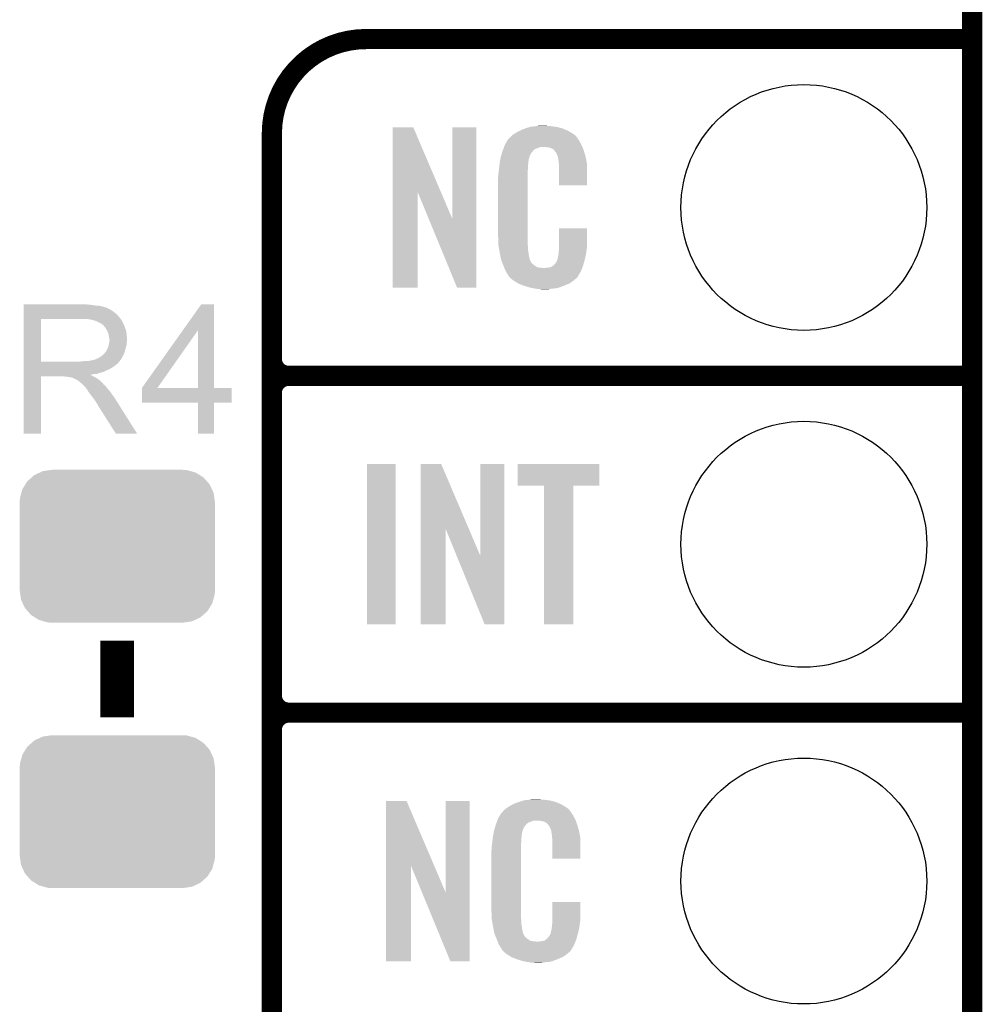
# Model space of a CAD drawing. Extents: x -1.3 to 24.2, y -3.9 to 53.4.
# Tile 31 of 61: x 16.9 to 24.2, y 11.8 to 19.2. Entities that reach past the tile are written whole.
import ezdxf

# ---------------------------------------------------------------- set-up
doc = ezdxf.new("R2010")
doc.units = 0
doc.layers.get('0').update_dxf_attribs({"linetype": 'CONTINUOUS'})
for name, color, linetype in [('UART_I2C_SPI_2_CLICK_V100_GKO', 5, 'CONTINUOUS'), ('UART_I2C_SPI_2_CLICK_V100_GTO', 14, 'CONTINUOUS'), ('UART_I2C_SPI_2_CLICK_V100_GTS', 12, 'CONTINUOUS')]:
    doc.layers.add(name, color=color, linetype=linetype)

# ---------------------------------------------------------------- blocks, each defined once
blk = doc.blocks.new('CUSTOM_78')
for points in [[(-0.646814, 0.518606), (-0.625952, 0.536988), (0.650592, 0.518606), (0.621244, 0.536988)], [(-0.625952, 0.536988), (-0.585142, 0.555872), (0.621244, 0.536988), (0.591092, 0.555872)], [(-0.585142, 0.555872), (-0.562234, 0.566472), (0.591092, 0.555872), (0.552884, 0.566472)], [(-0.562234, 0.566472), (-0.506094, 0.57464), (0.552884, 0.566472), (0.52344, 0.57464)], [(-0.506094, 0.57464), (-0.49276, 0.57658), (0.52344, 0.57464), (0.49276, 0.57658)], [(-0.715892, 0.431072), (-0.69406, 0.465932), (0.71314, 0.431072), (0.697008, 0.465932)], [(-0.69406, 0.465932), (-0.678626, 0.490572), (0.697008, 0.465932), (0.675296, 0.490572)], [(-0.678626, 0.490572), (-0.646814, 0.518606), (0.675296, 0.490572), (0.650592, 0.518606)], [(-0.73466, 0.36342), (-0.723898, 0.402214), (0.732138, 0.36342), (0.726492, 0.402214)], [(-0.723898, 0.402214), (-0.715892, 0.431072), (0.726492, 0.402214), (0.71314, 0.431072)], [(-0.7366, 0.33274), (-0.73466, 0.36342), (0.7366, 0.33274), (0.732138, 0.36342)], [(-0.7366, -0.33274), (-0.7366, 0.33274), (0.7366, -0.33274), (0.7366, 0.33274)], [(-0.732136, -0.36342), (-0.7366, -0.33274), (0.73466, -0.36342), (0.7366, -0.33274)], [(-0.726492, -0.402214), (-0.732136, -0.36342), (0.723896, -0.402214), (0.73466, -0.36342)], [(-0.713138, -0.431072), (-0.726492, -0.402214), (0.715892, -0.431072), (0.723896, -0.402214)], [(-0.697008, -0.465932), (-0.713138, -0.431072), (0.694058, -0.465932), (0.715892, -0.431072)], [(-0.675294, -0.490572), (-0.697008, -0.465932), (0.678626, -0.490572), (0.694058, -0.465932)], [(-0.650592, -0.518606), (-0.675294, -0.490572), (0.646812, -0.518606), (0.678626, -0.490572)], [(-0.621242, -0.536988), (-0.650592, -0.518606), (0.625952, -0.536988), (0.646812, -0.518606)], [(-0.591092, -0.555872), (-0.621242, -0.536988), (0.58514, -0.555872), (0.625952, -0.536988)], [(-0.552882, -0.566472), (-0.591092, -0.555872), (0.562234, -0.566472), (0.58514, -0.555872)], [(-0.52344, -0.57464), (-0.552882, -0.566472), (0.506092, -0.57464), (0.562234, -0.566472)], [(-0.49276, -0.57658), (-0.52344, -0.57464), (0.49276, -0.57658), (0.506092, -0.57464)]]:
    blk.add_solid(points)
blk = doc.blocks.new('ROUND_16')
blk.add_circle((0, 0), 0.9271)

msp = doc.modelspace()

# ---------------------------------------------------------------- linework, layer by layer
at = {"layer": 'UART_I2C_SPI_2_CLICK_V100_GKO', "const_width": 0.1524}
msp.add_lwpolyline([(24.13, -1.27), (24.13, 53.34)], dxfattribs=at)
at = {"layer": 'UART_I2C_SPI_2_CLICK_V100_GTO', "const_width": 0.1524}
for points in [[(19.558, 19.05, 0.4142136), (18.8468, 18.3388)], [(18.8468, 16.637, 0.4142136), (18.9738, 16.51)], [(18.9738, 16.51, 0.4142136), (18.8468, 16.383)], [(18.9738, 16.51, 0.4142136), (18.8468, 16.383)], [(18.8468, 14.097, 0.4142136), (18.9738, 13.97)], [(18.9738, 13.97, 0.4142136), (18.8468, 13.843)], [(18.9738, 13.97, 0.4142136), (18.8468, 13.843)]]:
    msp.add_lwpolyline(points, format="xyb", dxfattribs=at)
at = {"layer": 'UART_I2C_SPI_2_CLICK_V100_GTO'}
for points, const_width in [([(19.558, 19.05), (24.13, 19.05)], 0.1524), ([(18.8468, -0.5588), (18.8468, 18.3388)], 0.1524), ([(18.9738, 16.51), (24.13, 16.51)], 0.1524), ([(18.9738, 16.51), (24.13, 16.51)], 0.1524), ([(18.8468, 14.097), (18.8468, 16.383)], 0.1524), ([(17.68094, 13.93444), (17.68094, 14.51356)], 0.254), ([(18.9738, 13.97), (24.13, 13.97)], 0.1524), ([(18.9738, 13.97), (24.13, 13.97)], 0.1524), ([(18.8468, 11.557), (18.8468, 13.843)], 0.1524)]:
    msp.add_lwpolyline(points, dxfattribs=dict(at, const_width=const_width))
for points in [[(19.758672, 17.896728), (19.75868, 18.384506), (20.121662, 17.896728), (19.913604, 18.384506)], [(19.75868, 18.384506), (19.758682, 18.38452), (19.913604, 18.384506), (19.758682, 18.38452)], [(20.20824, 17.693748), (20.20826, 18.384498), (20.388566, 17.693748), (20.38858, 18.384498)], [(20.20826, 18.384498), (20.208262, 18.38452), (20.38858, 18.384498), (20.208262, 18.38452)], [(20.677418, 18.336262), (20.693382, 18.34642), (21.11756, 18.336262), (21.10063, 18.34642)], [(20.693382, 18.34642), (20.71878, 18.35912), (21.10063, 18.34642), (21.07946, 18.35912)], [(20.71878, 18.35912), (20.72894, 18.3642), (21.07946, 18.35912), (21.067124, 18.3642)], [(20.72894, 18.3642), (20.754338, 18.37436), (21.067124, 18.3642), (21.042452, 18.37436)], [(20.754338, 18.37436), (20.761958, 18.3769), (21.042452, 18.37436), (21.036282, 18.3769)], [(20.761958, 18.3769), (20.7772, 18.38198), (21.036282, 18.3769), (21.017232, 18.38198)], [(20.7772, 18.38198), (20.794134, 18.38706), (21.017232, 18.38198), (20.998182, 18.38706)], [(20.794134, 18.38706), (20.802602, 18.3896), (20.998182, 18.38706), (20.977862, 18.3896)], [(20.802602, 18.3896), (20.83308, 18.39214), (20.977862, 18.3896), (20.95754, 18.39214)], [(20.83308, 18.39214), (20.84832, 18.39468), (20.95754, 18.39214), (20.942302, 18.39468)], [(20.84832, 18.39468), (20.863562, 18.39722), (20.927062, 18.39468), (20.914362, 18.39722)], [(20.60448, 18.252442), (20.613442, 18.26768), (21.181752, 18.252442), (21.17344, 18.26768)], [(20.613442, 18.26768), (20.626888, 18.29054), (21.17344, 18.26768), (21.160742, 18.29054)], [(20.626888, 18.29054), (20.62988, 18.295624), (21.160742, 18.29054), (21.15693, 18.295624)], [(20.62988, 18.295624), (20.629902, 18.29816), (21.15693, 18.295624), (21.155028, 18.29816)], [(20.629902, 18.29816), (20.634966, 18.298168), (21.155028, 18.29816), (21.155022, 18.298168)], [(20.634966, 18.298168), (20.63699, 18.3007), (21.155022, 18.298168), (21.153122, 18.3007)], [(20.63699, 18.3007), (20.64105, 18.305776), (21.153122, 18.3007), (21.150582, 18.305776)], [(20.64105, 18.305776), (20.64512, 18.310862), (21.150582, 18.305776), (21.146224, 18.310862)], [(20.64512, 18.310862), (20.659634, 18.32356), (21.146224, 18.310862), (21.135342, 18.32356)], [(20.659634, 18.32356), (20.665442, 18.32864), (21.135342, 18.32356), (21.128232, 18.32864)], [(20.665442, 18.32864), (20.677418, 18.336262), (21.128232, 18.32864), (21.11756, 18.336262)], [(20.576792, 18.171158), (20.583648, 18.194018), (20.792438, 18.171158), (20.805138, 18.194018)], [(20.583648, 18.194018), (20.586698, 18.20418), (20.805138, 18.194018), (20.815298, 18.20418)], [(20.586698, 18.20418), (20.588568, 18.209256), (20.815298, 18.20418), (20.817838, 18.209256)], [(20.588568, 18.209256), (20.592312, 18.219418), (20.817838, 18.209256), (20.83054, 18.219418)], [(20.592312, 18.219418), (20.597926, 18.234658), (20.83054, 18.219418), (20.868636, 18.234658)], [(20.597926, 18.234658), (20.597928, 18.23466), (20.868636, 18.234658), (20.916898, 18.23466)], [(20.597928, 18.23466), (20.599798, 18.239738), (21.190494, 18.23466), (21.18868, 18.239738)], [(20.599798, 18.239738), (20.60448, 18.252442), (21.18868, 18.239738), (21.181752, 18.252442)], [(20.93468, 18.23212), (20.916898, 18.23466), (21.191402, 18.23212), (21.190494, 18.23466)], [(20.947378, 18.22958), (20.93468, 18.23212), (21.192308, 18.22958), (21.191402, 18.23212)], [(20.972774, 18.216882), (20.947378, 18.22958), (21.196844, 18.216882), (21.192308, 18.22958)], [(20.975318, 18.211804), (20.972774, 18.216882), (21.198656, 18.211804), (21.196844, 18.216882)], [(20.981854, 18.20418), (20.975318, 18.211804), (21.201378, 18.20418), (21.198656, 18.211804)], [(20.990558, 18.194022), (20.981854, 18.20418), (21.204368, 18.194022), (21.201378, 18.20418)], [(21.00072, 18.17116), (20.990558, 18.194022), (21.211092, 18.17116), (21.204368, 18.194022)], [(20.565442, 18.115278), (20.567448, 18.127978), (20.78228, 18.115278), (20.78228, 18.127978)], [(20.567448, 18.127978), (20.569052, 18.138138), (20.78228, 18.127978), (20.78482, 18.138138)], [(20.569052, 18.138138), (20.569854, 18.143218), (20.78482, 18.138138), (20.78482, 18.143218)], [(20.569854, 18.143218), (20.57146, 18.153382), (20.78482, 18.143218), (20.78759, 18.153382)], [(20.57146, 18.153382), (20.576792, 18.171158), (20.78759, 18.153382), (20.792438, 18.171158)], [(21.004784, 18.161002), (21.00072, 18.17116), (21.21408, 18.161002), (21.211092, 18.17116)], [(21.005798, 18.158464), (21.004784, 18.161002), (21.214564, 18.158464), (21.21408, 18.161002)], [(21.0058, 18.150842), (21.005798, 18.158464), (21.216016, 18.150842), (21.214564, 18.158464)], [(21.00834, 18.138138), (21.0058, 18.150842), (21.218436, 18.138138), (21.216016, 18.150842)], [(21.01088, 18.12036), (21.00834, 18.138138), (21.221822, 18.12036), (21.218436, 18.138138)], [(21.011858, 18.107658), (21.01088, 18.12036), (21.22424, 18.107658), (21.221822, 18.12036)], [(20.55622, 18.04162), (20.55876, 18.0594), (20.7772, 18.04162), (20.7772, 18.0594)], [(20.55876, 18.0594), (20.559042, 18.061938), (20.7772, 18.0594), (20.7772, 18.061938)], [(20.559042, 18.061938), (20.5613, 18.08226), (20.7772, 18.061938), (20.77974, 18.08226)], [(20.5613, 18.08226), (20.563556, 18.102578), (20.77974, 18.08226), (20.77974, 18.102578)], [(20.563556, 18.102578), (20.56384, 18.10512), (20.77974, 18.102578), (20.780248, 18.10512)], [(20.56384, 18.10512), (20.565442, 18.115278), (20.780248, 18.10512), (20.78228, 18.115278)], [(21.01342, 18.08734), (21.011858, 18.107658), (21.224236, 18.08734), (21.22424, 18.107658)], [(21.01342, 17.947662), (21.01342, 18.08734), (21.224218, 17.947662), (21.224236, 18.08734)], [(20.55368, 18.011142), (20.55622, 18.023842), (20.7772, 18.011142), (20.7772, 18.023842)], [(20.55368, 17.56156), (20.55368, 18.011142), (20.7772, 17.56156), (20.7772, 18.011142)], [(20.55622, 18.023842), (20.55622, 18.04162), (20.7772, 18.023842), (20.7772, 18.04162)], [(19.75866, 17.175502), (19.758672, 17.896728), (19.946598, 17.175502), (19.94662, 17.896728)], [(20.030256, 17.693748), (19.94662, 17.896728), (20.20824, 17.693748), (20.121662, 17.896728)], [(21.224218, 17.94764), (21.01342, 17.947662), (21.224218, 17.94764), (21.224218, 17.947662)], [(20.243796, 17.175494), (20.030256, 17.693748), (20.388558, 17.175494), (20.388566, 17.693748)], [(21.01342, 17.48282), (21.01344, 17.622498), (21.22424, 17.48282), (21.22424, 17.622498)], [(21.01344, 17.622498), (21.013442, 17.62252), (21.22424, 17.622498), (21.013442, 17.62252)], [(20.556032, 17.49806), (20.55368, 17.56156), (20.7772, 17.49806), (20.7772, 17.56156)], [(20.55622, 17.492982), (20.556032, 17.49806), (20.777926, 17.492982), (20.7772, 17.49806)], [(20.55843, 17.480278), (20.55622, 17.492982), (20.77974, 17.480278), (20.777926, 17.492982)], [(20.562406, 17.457418), (20.55843, 17.480278), (20.77974, 17.457418), (20.77974, 17.480278)], [(20.56638, 17.43456), (20.562406, 17.457418), (20.78335, 17.43456), (20.77974, 17.457418)], [(21.01088, 17.4498), (21.012784, 17.46504), (21.219666, 17.4498), (21.2217, 17.46504)], [(21.012784, 17.46504), (21.01342, 17.470122), (21.2217, 17.46504), (21.222426, 17.470122)], [(21.01342, 17.470122), (21.01342, 17.48282), (21.222426, 17.470122), (21.22424, 17.48282)], [(20.571462, 17.40916), (20.56638, 17.43456), (20.78736, 17.40916), (20.78335, 17.43456)], [(20.576034, 17.386298), (20.571462, 17.40916), (20.79244, 17.386298), (20.78736, 17.40916)], [(20.57654, 17.383762), (20.576034, 17.386298), (20.79371, 17.383762), (20.79244, 17.386298)], [(20.583862, 17.36598), (20.57654, 17.383762), (20.802602, 17.36598), (20.79371, 17.383762)], [(20.988022, 17.360902), (21.00072, 17.38376), (21.20011, 17.360902), (21.20646, 17.38376)], [(21.00072, 17.38376), (21.000722, 17.383762), (21.20646, 17.38376), (21.20646, 17.383762)], [(21.000722, 17.383762), (21.0058, 17.409162), (21.20646, 17.383762), (21.212436, 17.409162)], [(21.0058, 17.409162), (21.005802, 17.411704), (21.212436, 17.409162), (21.213034, 17.411704)], [(21.005802, 17.411704), (21.00834, 17.416784), (21.213034, 17.411704), (21.214228, 17.416784)], [(21.00834, 17.424402), (21.008848, 17.426942), (21.216022, 17.424402), (21.21662, 17.426942)], [(21.00834, 17.416784), (21.00834, 17.424402), (21.214228, 17.416784), (21.216022, 17.424402)], [(21.008848, 17.426942), (21.01088, 17.437102), (21.21662, 17.426942), (21.217974, 17.437102)], [(21.01088, 17.437102), (21.01088, 17.4498), (21.217974, 17.437102), (21.219666, 17.4498)], [(20.58491, 17.363436), (20.583862, 17.36598), (20.805142, 17.363436), (20.802602, 17.36598)], [(20.587, 17.35836), (20.58491, 17.363436), (20.807684, 17.35836), (20.805142, 17.363436)], [(20.589092, 17.353278), (20.587, 17.35836), (20.815302, 17.353278), (20.807684, 17.35836)], [(20.59223, 17.34566), (20.589092, 17.353278), (20.82292, 17.34566), (20.815302, 17.353278)], [(20.59432, 17.34058), (20.59223, 17.34566), (20.830542, 17.34058), (20.82292, 17.34566)], [(20.596274, 17.3355), (20.59432, 17.34058), (20.838162, 17.3355), (20.830542, 17.34058)], [(20.599206, 17.32788), (20.596274, 17.3355), (20.853404, 17.32788), (20.838162, 17.3355)], [(20.60116, 17.3228), (20.599206, 17.32788), (20.899122, 17.3228), (20.853404, 17.32788)], [(20.60702, 17.30756), (20.60116, 17.3228), (21.181208, 17.30756), (21.187484, 17.3228)], [(20.614078, 17.29486), (20.60702, 17.30756), (21.17598, 17.29486), (21.181208, 17.30756)], [(20.899122, 17.3228), (20.909282, 17.322802), (21.187484, 17.3228), (21.187486, 17.322802)], [(20.909282, 17.322802), (20.916904, 17.32534), (21.187486, 17.322802), (21.18853, 17.32534)], [(20.927062, 17.32534), (20.952462, 17.33042), (21.18853, 17.32534), (21.190622, 17.33042)], [(20.952462, 17.33042), (20.965154, 17.338038), (21.190622, 17.33042), (21.19376, 17.338038)], [(20.965154, 17.338038), (20.965162, 17.338042), (21.19376, 17.338038), (21.19376, 17.338042)], [(20.965162, 17.338042), (20.972786, 17.34566), (21.19376, 17.338042), (21.195876, 17.34566)], [(20.972786, 17.34566), (20.975326, 17.345674), (21.195876, 17.34566), (21.19588, 17.345674)], [(20.975326, 17.345674), (20.977862, 17.35074), (21.19588, 17.345674), (21.197288, 17.35074)], [(20.977862, 17.35074), (20.988022, 17.360902), (21.197288, 17.35074), (21.20011, 17.360902)], [(20.619722, 17.284698), (20.614078, 17.29486), (21.169882, 17.284698), (21.17598, 17.29486)], [(20.629876, 17.269466), (20.619722, 17.284698), (21.160742, 17.269466), (21.169882, 17.284698)], [(20.62988, 17.264386), (20.629876, 17.269466), (21.157694, 17.264386), (21.160742, 17.269466)], [(20.637504, 17.25676), (20.62988, 17.264386), (21.15312, 17.25676), (21.157694, 17.264386)], [(20.642584, 17.251678), (20.637504, 17.25676), (21.150576, 17.251678), (21.15312, 17.25676)], [(20.64766, 17.246598), (20.642584, 17.251678), (21.144226, 17.246598), (21.150576, 17.251678)], [(20.653586, 17.24152), (20.64766, 17.246598), (21.13788, 17.24152), (21.144226, 17.246598)], [(20.665438, 17.23136), (20.653586, 17.24152), (21.126028, 17.23136), (21.13788, 17.24152)], [(20.673568, 17.22628), (20.665438, 17.23136), (21.120102, 17.22628), (21.126028, 17.23136)], [(19.946598, 17.17548), (19.75866, 17.175502), (19.946598, 17.17548), (19.946598, 17.175502)], [(20.388558, 17.17548), (20.243796, 17.175494), (20.388558, 17.17548), (20.388558, 17.175494)], [(20.70202, 17.2085), (20.673568, 17.22628), (21.0947, 17.2085), (21.120102, 17.22628)], [(20.70608, 17.205962), (20.70202, 17.2085), (21.088778, 17.205962), (21.0947, 17.2085)], [(20.738736, 17.19326), (20.70608, 17.205962), (21.05914, 17.19326), (21.088778, 17.205962)], [(20.7518, 17.188178), (20.738736, 17.19326), (21.04607, 17.188178), (21.05914, 17.19326)], [(20.794978, 17.17548), (20.7518, 17.188178), (21.013418, 17.17548), (21.04607, 17.188178)], [(20.822074, 17.1704), (20.794978, 17.17548), (20.990558, 17.1704), (21.013418, 17.17548)], [(20.83562, 17.16786), (20.822074, 17.1704), (20.96262, 17.16786), (20.990558, 17.1704)], [(20.850858, 17.16532), (20.83562, 17.16786), (20.947378, 17.16532), (20.96262, 17.16786)], [(20.878798, 17.16278), (20.868638, 17.16532), (20.932138, 17.16278), (20.947378, 17.16532)], [(16.97484, 17.04594), (16.974842, 17.04848), (17.48028, 17.04594), (17.4498, 17.04848)], [(16.97484, 17.04086), (16.97484, 17.04594), (17.510758, 17.04086), (17.48028, 17.04594)], [(16.97484, 17.03832), (16.97484, 17.04086), (17.54632, 17.03832), (17.510758, 17.04086)], [(16.97484, 17.0307), (16.97484, 17.03832), (17.576798, 17.0307), (17.54632, 17.03832)], [(16.97484, 17.02562), (16.97484, 17.0307), (17.592042, 17.02562), (17.576798, 17.0307)], [(16.97484, 17.023076), (16.97484, 17.02562), (17.604744, 17.023076), (17.592042, 17.02562)], [(16.97484, 17.02054), (16.97484, 17.023076), (17.60728, 17.02054), (17.604744, 17.023076)], [(16.97484, 17.01546), (16.97484, 17.02054), (17.6149, 17.01546), (17.60728, 17.02054)], [(16.97484, 17.010378), (16.97484, 17.01546), (17.627602, 17.010378), (17.6149, 17.01546)], [(16.97484, 17.00022), (16.97484, 17.010378), (17.64284, 17.00022), (17.627602, 17.010378)], [(18.176368, 16.855382), (18.313394, 17.048458), (18.409928, 16.855382), (18.40992, 17.048458)], [(18.313394, 17.048458), (18.31341, 17.04848), (18.40992, 17.048458), (18.31341, 17.04848)], [(16.974832, 16.616702), (16.974838, 16.93924), (17.10436, 16.616702), (17.104362, 16.93924)], [(16.974838, 16.951962), (16.97484, 16.97228), (17.69618, 16.951962), (17.678402, 16.97228)], [(16.974838, 16.93926), (16.974838, 16.951962), (17.706058, 16.93926), (17.69618, 16.951962)], [(16.974838, 16.93924), (16.974838, 16.93926), (17.104362, 16.93924), (17.4117, 16.93926)], [(16.97484, 16.98752), (16.97484, 17.00022), (17.66062, 16.98752), (17.64284, 17.00022)], [(16.97484, 16.97228), (16.97484, 16.98752), (17.678402, 16.97228), (17.66062, 16.98752)], [(17.482822, 16.93418), (17.449802, 16.93926), (17.710008, 16.93418), (17.706058, 16.93926)], [(17.501462, 16.929096), (17.482822, 16.93418), (17.71396, 16.929096), (17.710008, 16.93418)], [(17.51076, 16.92656), (17.501462, 16.929096), (17.713964, 16.92656), (17.71396, 16.929096)], [(17.510778, 16.926554), (17.51076, 16.92656), (17.713964, 16.926554), (17.713964, 16.92656)], [(17.531082, 16.91894), (17.510778, 16.926554), (17.71904, 16.91894), (17.713964, 16.926554)], [(17.531086, 16.918938), (17.531082, 16.91894), (17.71904, 16.918938), (17.71904, 16.91894)], [(17.54886, 16.90878), (17.531086, 16.918938), (17.72412, 16.90878), (17.71904, 16.918938)], [(17.561552, 16.9037), (17.54886, 16.90878), (17.72666, 16.9037), (17.72412, 16.90878)], [(17.56156, 16.903696), (17.561552, 16.9037), (17.726662, 16.903696), (17.72666, 16.9037)], [(17.56665, 16.89608), (17.56156, 16.903696), (17.729926, 16.89608), (17.726662, 16.903696)], [(17.571726, 16.896074), (17.56665, 16.89608), (17.72993, 16.896074), (17.729926, 16.89608)], [(17.580428, 16.88592), (17.571726, 16.896074), (17.73428, 16.88592), (17.72993, 16.896074)], [(17.58696, 16.878298), (17.580428, 16.88592), (17.73714, 16.878298), (17.73428, 16.88592)], [(17.594896, 16.865602), (17.58696, 16.878298), (17.7419, 16.865602), (17.73714, 16.878298)], [(17.59966, 16.85798), (17.594896, 16.865602), (17.744188, 16.85798), (17.7419, 16.865602)], [(17.609822, 16.840198), (17.59966, 16.85798), (17.74952, 16.840198), (17.744188, 16.85798)], [(17.6149, 16.822418), (17.609822, 16.840198), (17.751138, 16.822418), (17.74952, 16.840198)], [(17.616352, 16.81226), (17.6149, 16.822418), (17.75206, 16.81226), (17.751138, 16.822418)], [(17.61744, 16.804642), (17.616352, 16.81226), (17.752696, 16.804642), (17.75206, 16.81226)], [(17.619982, 16.79194), (17.61744, 16.804642), (17.753754, 16.79194), (17.752696, 16.804642)], [(17.62252, 16.784316), (17.619982, 16.79194), (17.75439, 16.784316), (17.753754, 16.79194)], [(17.62252, 16.781782), (17.62252, 16.784316), (17.7546, 16.781782), (17.75439, 16.784316)], [(17.866384, 16.418596), (18.176368, 16.855382), (17.983224, 16.418596), (18.290504, 16.855382)], [(18.290518, 16.41856), (18.290504, 16.855382), (18.409942, 16.41856), (18.409928, 16.855382)], [(17.59966, 16.7005), (17.6022, 16.70812), (17.738898, 16.7005), (17.740976, 16.70812)], [(17.6022, 16.70812), (17.60982, 16.720818), (17.740976, 16.70812), (17.744438, 16.720818)], [(17.60982, 16.72082), (17.61236, 16.733518), (17.74444, 16.72082), (17.74825, 16.733518)], [(17.60982, 16.720818), (17.60982, 16.72082), (17.744438, 16.720818), (17.74444, 16.72082)], [(17.61236, 16.733518), (17.617436, 16.746216), (17.74825, 16.733518), (17.75206, 16.746216)], [(17.617436, 16.746216), (17.617438, 16.746218), (17.75206, 16.746216), (17.75206, 16.746218)], [(17.617438, 16.746218), (17.62034, 16.766536), (17.75206, 16.746218), (17.75206, 16.766536)], [(17.62034, 16.766536), (17.621066, 16.771616), (17.75206, 16.766536), (17.754598, 16.771616)], [(17.621066, 16.771616), (17.62252, 16.78178), (17.754598, 16.771616), (17.754598, 16.78178)], [(17.62252, 16.78178), (17.62252, 16.781782), (17.754598, 16.78178), (17.7546, 16.781782)], [(17.49806, 16.62938), (17.518374, 16.634458), (17.704816, 16.62938), (17.708878, 16.634458)], [(17.518374, 16.634458), (17.518376, 16.63446), (17.708878, 16.634458), (17.70888, 16.63446)], [(17.518376, 16.63446), (17.52092, 16.636998), (17.70888, 16.63446), (17.71036, 16.636998)], [(17.52092, 16.636998), (17.525998, 16.63954), (17.71036, 16.636998), (17.711842, 16.63954)], [(17.525998, 16.63954), (17.536158, 16.642078), (17.711842, 16.63954), (17.713324, 16.642078)], [(17.536158, 16.642078), (17.54632, 16.6497), (17.713324, 16.642078), (17.71777, 16.6497)], [(17.54632, 16.6497), (17.559018, 16.657318), (17.71777, 16.6497), (17.722214, 16.657318)], [(17.559018, 16.657318), (17.568542, 16.664938), (17.722214, 16.657318), (17.72666, 16.664938)], [(17.568542, 16.664938), (17.571718, 16.667478), (17.72666, 16.664938), (17.727582, 16.667478)], [(17.571718, 16.667478), (17.58442, 16.68018), (17.727582, 16.667478), (17.732202, 16.68018)], [(17.58442, 16.68018), (17.594578, 16.692878), (17.732202, 16.68018), (17.736818, 16.692878)], [(17.594578, 16.69288), (17.597118, 16.69542), (17.73682, 16.69288), (17.737512, 16.69542)], [(17.594578, 16.692878), (17.594578, 16.69288), (17.736818, 16.692878), (17.73682, 16.69288)], [(17.597118, 16.69542), (17.59966, 16.7005), (17.737512, 16.69542), (17.738898, 16.7005)], [(16.97483, 16.60398), (16.974832, 16.606514), (17.685998, 16.60398), (17.68602, 16.606514)], [(16.97483, 16.603974), (16.97483, 16.60398), (17.683474, 16.603974), (17.685998, 16.60398)], [(16.97483, 16.598898), (16.97483, 16.603974), (17.678396, 16.598898), (17.683474, 16.603974)], [(16.97483, 16.596358), (16.97483, 16.598898), (17.67332, 16.596358), (17.678396, 16.598898)], [(16.97483, 16.58874), (16.97483, 16.596358), (17.6657, 16.58874), (17.67332, 16.596358)], [(16.97483, 16.58366), (16.97483, 16.58874), (17.65808, 16.58366), (17.6657, 16.58874)], [(16.97483, 16.576038), (16.97483, 16.58366), (17.647918, 16.576038), (17.65808, 16.58366)], [(16.97483, 16.5608), (16.97483, 16.576038), (17.622518, 16.5608), (17.647918, 16.576038)], [(16.97483, 16.55318), (16.97483, 16.5608), (17.60474, 16.55318), (17.622518, 16.5608)], [(16.974832, 16.61668), (16.974832, 16.616702), (17.393918, 16.61668), (17.10436, 16.616702)], [(16.974832, 16.606514), (16.974832, 16.61668), (17.68602, 16.606514), (17.694488, 16.61668)], [(17.393918, 16.61668), (17.4117, 16.61922), (17.694488, 16.61668), (17.696604, 16.61922)], [(17.4117, 16.61922), (17.43202, 16.62176), (17.696604, 16.61922), (17.69872, 16.62176)], [(17.454878, 16.62176), (17.4752, 16.6243), (17.69872, 16.62176), (17.700752, 16.6243)], [(17.4752, 16.6243), (17.49806, 16.62938), (17.700752, 16.6243), (17.704816, 16.62938)], [(16.97482, 16.073142), (16.974828, 16.507438), (17.104338, 16.073142), (17.10436, 16.507438)], [(16.974828, 16.512538), (16.97483, 16.517592), (17.487902, 16.512538), (17.4778, 16.517592)], [(16.974828, 16.50746), (16.974828, 16.512538), (17.49552, 16.50746), (17.487902, 16.512538)], [(16.974828, 16.507438), (16.974828, 16.50746), (17.10436, 16.507438), (17.269458, 16.50746)], [(16.97483, 16.54556), (16.97483, 16.55318), (17.5895, 16.54556), (17.60474, 16.55318)], [(16.97483, 16.53794), (16.97483, 16.54556), (17.571718, 16.53794), (17.5895, 16.54556)], [(16.97483, 16.532858), (16.97483, 16.53794), (17.548858, 16.532858), (17.571718, 16.53794)], [(16.97483, 16.52524), (16.97483, 16.532858), (17.528538, 16.52524), (17.548858, 16.532858)], [(16.97483, 16.5227), (16.97483, 16.52524), (17.50314, 16.5227), (17.528538, 16.52524)], [(16.97483, 16.517592), (16.97483, 16.5227), (17.4778, 16.517592), (17.50314, 16.5227)], [(17.284698, 16.50492), (17.269458, 16.50746), (17.501872, 16.50492), (17.49552, 16.50746)], [(17.307558, 16.50238), (17.297398, 16.50492), (17.508222, 16.50238), (17.501872, 16.50492)], [(17.322798, 16.499844), (17.320254, 16.50238), (17.51245, 16.499844), (17.508222, 16.50238)], [(17.345658, 16.494762), (17.322798, 16.499844), (17.520918, 16.494762), (17.51245, 16.499844)], [(17.360902, 16.48714), (17.345658, 16.494762), (17.53362, 16.48714), (17.520918, 16.494762)], [(17.36598, 16.4846), (17.360902, 16.48714), (17.536796, 16.4846), (17.53362, 16.48714)], [(17.373596, 16.48206), (17.36598, 16.4846), (17.53997, 16.48206), (17.536796, 16.4846)], [(17.378674, 16.476986), (17.373596, 16.48206), (17.546314, 16.476986), (17.53997, 16.48206)], [(17.381214, 16.47698), (17.378674, 16.476986), (17.54632, 16.47698), (17.546314, 16.476986)], [(17.38376, 16.474442), (17.381214, 16.47698), (17.549704, 16.474442), (17.54632, 16.47698)], [(17.390544, 16.469354), (17.38376, 16.474442), (17.556482, 16.469354), (17.549704, 16.474442)], [(17.39392, 16.46682), (17.390544, 16.469354), (17.557752, 16.46682), (17.556482, 16.469354)], [(17.397096, 16.46428), (17.39392, 16.46682), (17.559024, 16.46428), (17.557752, 16.46682)], [(17.403448, 16.459198), (17.397096, 16.46428), (17.566642, 16.459198), (17.559024, 16.46428)], [(17.406618, 16.456662), (17.403448, 16.459198), (17.568672, 16.456662), (17.566642, 16.459198)], [(17.416782, 16.446498), (17.406618, 16.456662), (17.576802, 16.446498), (17.568672, 16.456662)], [(17.429482, 16.433798), (17.416782, 16.446498), (17.592042, 16.433798), (17.576802, 16.446498)], [(17.444716, 16.418562), (17.429482, 16.433798), (17.60347, 16.418562), (17.592042, 16.433798)], [(17.446414, 16.41348), (17.444716, 16.418562), (17.60728, 16.41348), (17.60347, 16.418562)], [(17.447256, 16.410956), (17.446414, 16.41348), (17.60949, 16.410956), (17.60728, 16.41348)], [(17.449788, 16.41094), (17.447256, 16.410956), (17.609504, 16.41094), (17.60949, 16.410956)], [(17.460912, 16.39316), (17.449788, 16.41094), (17.62506, 16.39316), (17.609504, 16.41094)], [(17.86636, 16.306822), (17.866362, 16.418538), (18.544518, 16.306822), (18.54454, 16.418538)], [(17.866362, 16.41856), (17.866364, 16.418566), (18.290518, 16.41856), (18.239304, 16.418566)], [(17.866362, 16.418538), (17.866362, 16.41856), (18.54454, 16.418538), (18.409942, 16.41856)], [(17.866364, 16.418566), (17.866384, 16.418596), (18.239304, 16.418566), (17.983224, 16.418596)], [(17.4625, 16.39062), (17.460912, 16.39316), (17.626838, 16.39062), (17.62506, 16.39316)], [(17.47774, 16.3703), (17.4625, 16.39062), (17.641062, 16.3703), (17.626838, 16.39062)], [(17.479716, 16.36776), (17.47774, 16.3703), (17.64284, 16.36776), (17.641062, 16.3703)], [(17.49552, 16.34744), (17.479716, 16.36776), (17.65762, 16.34744), (17.64284, 16.36776)], [(17.501236, 16.33982), (17.49552, 16.34744), (17.66316, 16.33982), (17.65762, 16.34744)], [(17.51076, 16.327118), (17.501236, 16.33982), (17.671144, 16.327118), (17.66316, 16.33982)], [(17.52346, 16.3068), (17.51076, 16.327118), (17.683912, 16.3068), (17.671144, 16.327118)], [(17.533618, 16.291564), (17.52346, 16.3068), (17.693486, 16.291564), (17.683912, 16.3068)], [(17.53616, 16.283944), (17.533618, 16.291564), (17.698274, 16.283944), (17.693486, 16.291564)], [(17.541234, 16.278866), (17.53616, 16.283944), (17.701466, 16.278866), (17.698274, 16.283944)], [(17.54124, 16.276324), (17.541234, 16.278866), (17.703064, 16.276324), (17.701466, 16.278866)], [(17.670776, 16.07313), (17.54124, 16.276324), (17.830754, 16.07313), (17.703064, 16.276324)], [(18.290518, 16.3068), (17.86636, 16.306822), (18.544518, 16.3068), (18.544518, 16.306822)], [(18.29052, 16.306778), (18.290518, 16.3068), (18.40992, 16.306778), (18.544518, 16.3068)], [(18.29054, 16.073142), (18.29052, 16.306778), (18.409898, 16.073142), (18.40992, 16.306778)], [(17.104338, 16.07312), (16.97482, 16.073142), (17.104338, 16.07312), (17.104338, 16.073142)], [(17.83076, 16.07312), (17.830754, 16.07313), (17.83076, 16.07312), (17.670776, 16.07313)], [(18.409898, 16.07312), (18.29054, 16.073142), (18.409898, 16.07312), (18.409898, 16.073142)], [(19.56562, 14.635502), (19.56564, 15.844498), (19.781498, 14.635502), (19.78152, 15.844498)], [(19.56564, 15.844498), (19.565642, 15.84452), (19.78152, 15.844498), (19.565642, 15.84452)], [(19.969492, 15.356728), (19.9695, 15.844506), (20.332482, 15.356728), (20.124424, 15.844506)], [(19.9695, 15.844506), (19.969502, 15.84452), (20.124424, 15.844506), (19.969502, 15.84452)], [(20.41906, 15.153748), (20.41908, 15.844498), (20.599386, 15.153748), (20.5994, 15.844498)], [(20.41908, 15.844498), (20.419082, 15.84452), (20.5994, 15.844498), (20.419082, 15.84452)], [(20.701, 15.681982), (20.70102, 15.844498), (21.318198, 15.681982), (21.31822, 15.844498)], [(20.70102, 15.844498), (20.701022, 15.84452), (21.31822, 15.844498), (20.701022, 15.84452)], [(20.899098, 15.68196), (20.701, 15.681982), (21.318198, 15.68196), (21.318198, 15.681982)], [(20.8991, 15.681938), (20.899098, 15.68196), (21.1201, 15.681938), (21.318198, 15.68196)], [(20.89912, 14.635502), (20.8991, 15.681938), (21.120078, 14.635502), (21.1201, 15.681938)], [(19.96948, 14.635502), (19.969492, 15.356728), (20.157418, 14.635502), (20.15744, 15.356728)], [(20.240362, 15.153748), (20.15744, 15.356728), (20.41906, 15.153748), (20.332482, 15.356728)], [(20.452076, 14.635494), (20.240362, 15.153748), (20.599378, 14.635494), (20.599386, 15.153748)], [(19.781498, 14.63548), (19.56562, 14.635502), (19.781498, 14.63548), (19.781498, 14.635502)], [(20.157418, 14.63548), (19.96948, 14.635502), (20.157418, 14.63548), (20.157418, 14.635502)], [(20.599378, 14.63548), (20.452076, 14.635494), (20.599378, 14.63548), (20.599378, 14.635494)], [(21.120078, 14.63548), (20.89912, 14.635502), (21.120078, 14.63548), (21.120078, 14.635502)], [(19.707872, 12.816728), (19.70788, 13.304506), (20.070862, 12.816728), (19.862804, 13.304506)], [(19.70788, 13.304506), (19.707882, 13.30452), (19.862804, 13.304506), (19.707882, 13.30452)], [(20.15744, 12.613748), (20.15746, 13.304498), (20.337766, 12.613748), (20.33778, 13.304498)], [(20.15746, 13.304498), (20.157462, 13.30452), (20.33778, 13.304498), (20.157462, 13.30452)], [(20.67814, 13.2842), (20.703538, 13.29436), (21.016324, 13.2842), (20.991652, 13.29436)], [(20.703538, 13.29436), (20.711158, 13.2969), (20.991652, 13.29436), (20.985482, 13.2969)], [(20.711158, 13.2969), (20.7264, 13.30198), (20.985482, 13.2969), (20.966432, 13.30198)], [(20.7264, 13.30198), (20.743334, 13.30706), (20.966432, 13.30198), (20.947382, 13.30706)], [(20.743334, 13.30706), (20.751802, 13.3096), (20.947382, 13.30706), (20.927062, 13.3096)], [(20.751802, 13.3096), (20.78228, 13.31214), (20.927062, 13.3096), (20.90674, 13.31214)], [(20.78228, 13.31214), (20.79752, 13.31468), (20.90674, 13.31214), (20.891502, 13.31468)], [(20.79752, 13.31468), (20.812762, 13.31722), (20.876262, 13.31468), (20.863562, 13.31722)], [(20.579086, 13.215622), (20.584162, 13.218164), (21.106132, 13.215622), (21.104224, 13.218164)], [(20.584162, 13.218164), (20.58619, 13.2207), (21.104224, 13.218164), (21.102322, 13.2207)], [(20.58619, 13.2207), (20.59025, 13.225776), (21.102322, 13.2207), (21.099782, 13.225776)], [(20.59025, 13.225776), (20.59432, 13.230862), (21.099782, 13.225776), (21.095424, 13.230862)], [(20.59432, 13.230862), (20.608834, 13.24356), (21.095424, 13.230862), (21.084542, 13.24356)], [(20.608834, 13.24356), (20.614642, 13.24864), (21.084542, 13.24356), (21.077432, 13.24864)], [(20.614642, 13.24864), (20.626618, 13.256262), (21.077432, 13.24864), (21.06676, 13.256262)], [(20.626618, 13.256262), (20.642582, 13.26642), (21.06676, 13.256262), (21.04983, 13.26642)], [(20.642582, 13.26642), (20.66798, 13.27912), (21.04983, 13.26642), (21.02866, 13.27912)], [(20.66798, 13.27912), (20.67814, 13.2842), (21.02866, 13.27912), (21.016324, 13.2842)], [(20.541512, 13.139418), (20.547126, 13.154658), (20.77974, 13.139418), (20.817836, 13.154658)], [(20.547126, 13.154658), (20.547128, 13.15466), (20.817836, 13.154658), (20.866098, 13.15466)], [(20.547128, 13.15466), (20.548998, 13.159738), (21.139694, 13.15466), (21.13788, 13.159738)], [(20.548998, 13.159738), (20.55368, 13.172442), (21.13788, 13.159738), (21.130952, 13.172442)], [(20.55368, 13.172442), (20.562644, 13.18768), (21.130952, 13.172442), (21.12264, 13.18768)], [(20.562644, 13.18768), (20.576094, 13.21054), (21.12264, 13.18768), (21.109942, 13.21054)], [(20.576094, 13.21054), (20.579086, 13.215622), (21.109942, 13.21054), (21.106132, 13.215622)], [(20.88388, 13.15212), (20.866098, 13.15466), (21.140602, 13.15212), (21.139694, 13.15466)], [(20.896578, 13.14958), (20.88388, 13.15212), (21.141508, 13.14958), (21.140602, 13.15212)], [(20.921974, 13.136882), (20.896578, 13.14958), (21.146044, 13.136882), (21.141508, 13.14958)], [(20.519054, 13.063218), (20.52066, 13.073382), (20.73402, 13.063218), (20.73679, 13.073382)], [(20.52066, 13.073382), (20.525992, 13.091158), (20.73679, 13.073382), (20.741638, 13.091158)], [(20.525992, 13.091158), (20.532848, 13.114018), (20.741638, 13.091158), (20.754338, 13.114018)], [(20.532848, 13.114018), (20.535898, 13.12418), (20.754338, 13.114018), (20.764498, 13.12418)], [(20.535898, 13.12418), (20.537768, 13.129256), (20.764498, 13.12418), (20.767038, 13.129256)], [(20.537768, 13.129256), (20.541512, 13.139418), (20.767038, 13.129256), (20.77974, 13.139418)], [(20.924518, 13.131804), (20.921974, 13.136882), (21.147856, 13.131804), (21.146044, 13.136882)], [(20.931054, 13.12418), (20.924518, 13.131804), (21.150578, 13.12418), (21.147856, 13.131804)], [(20.939758, 13.114022), (20.931054, 13.12418), (21.153568, 13.114022), (21.150578, 13.12418)], [(20.94992, 13.09116), (20.939758, 13.114022), (21.160292, 13.09116), (21.153568, 13.114022)], [(20.953984, 13.081002), (20.94992, 13.09116), (21.16328, 13.081002), (21.160292, 13.09116)], [(20.954998, 13.078464), (20.953984, 13.081002), (21.163788, 13.078464), (21.16328, 13.081002)], [(20.955, 13.070842), (20.954998, 13.078464), (21.165312, 13.070842), (21.163788, 13.078464)], [(20.95754, 13.058138), (20.955, 13.070842), (21.167854, 13.058138), (21.165312, 13.070842)], [(20.508242, 12.981938), (20.5105, 13.00226), (20.7264, 12.981938), (20.72894, 13.00226)], [(20.5105, 13.00226), (20.512756, 13.022578), (20.72894, 13.00226), (20.72894, 13.022578)], [(20.512756, 13.022578), (20.51304, 13.02512), (20.72894, 13.022578), (20.729448, 13.02512)], [(20.51304, 13.02512), (20.514642, 13.035278), (20.729448, 13.02512), (20.73148, 13.035278)], [(20.514642, 13.035278), (20.516648, 13.047978), (20.73148, 13.035278), (20.73148, 13.047978)], [(20.516648, 13.047978), (20.518252, 13.058138), (20.73148, 13.047978), (20.73402, 13.058138)], [(20.518252, 13.058138), (20.519054, 13.063218), (20.73402, 13.058138), (20.73402, 13.063218)], [(20.96008, 13.04036), (20.95754, 13.058138), (21.171408, 13.04036), (21.167854, 13.058138)], [(20.960862, 13.030198), (20.96008, 13.04036), (21.17344, 13.030198), (21.171408, 13.04036)], [(20.96262, 13.00734), (20.960862, 13.030198), (21.173436, 13.00734), (21.17344, 13.030198)], [(20.96262, 12.867662), (20.96262, 13.00734), (21.173418, 12.867662), (21.173436, 13.00734)], [(20.50288, 12.931142), (20.50542, 12.943842), (20.7264, 12.931142), (20.7264, 12.943842)], [(20.50288, 12.48156), (20.50288, 12.931142), (20.7264, 12.48156), (20.7264, 12.931142)], [(20.50542, 12.96162), (20.50796, 12.9794), (20.7264, 12.96162), (20.7264, 12.9794)], [(20.50542, 12.943842), (20.50542, 12.96162), (20.7264, 12.943842), (20.7264, 12.96162)], [(20.50796, 12.9794), (20.508242, 12.981938), (20.7264, 12.9794), (20.7264, 12.981938)], [(21.173418, 12.86764), (20.96262, 12.867662), (21.173418, 12.86764), (21.173418, 12.867662)], [(19.70786, 12.095502), (19.707872, 12.816728), (19.895798, 12.095502), (19.89582, 12.816728)], [(19.979456, 12.613748), (19.89582, 12.816728), (20.15744, 12.613748), (20.070862, 12.816728)], [(20.192996, 12.095494), (19.979456, 12.613748), (20.337758, 12.095494), (20.337766, 12.613748)], [(20.505232, 12.41806), (20.50288, 12.48156), (20.7264, 12.41806), (20.7264, 12.48156)], [(20.96262, 12.40282), (20.96264, 12.542498), (21.17344, 12.40282), (21.17344, 12.542498)], [(20.96264, 12.542498), (20.962642, 12.54252), (21.17344, 12.542498), (20.962642, 12.54252)], [(20.50542, 12.412982), (20.505232, 12.41806), (20.727126, 12.412982), (20.7264, 12.41806)], [(20.50763, 12.400278), (20.50542, 12.412982), (20.72894, 12.400278), (20.727126, 12.412982)], [(20.96262, 12.390122), (20.96262, 12.40282), (21.171626, 12.390122), (21.17344, 12.40282)], [(20.511606, 12.377418), (20.50763, 12.400278), (20.72894, 12.377418), (20.72894, 12.400278)], [(20.51558, 12.35456), (20.511606, 12.377418), (20.73255, 12.35456), (20.72894, 12.377418)], [(20.520662, 12.32916), (20.51558, 12.35456), (20.73656, 12.32916), (20.73255, 12.35456)], [(20.525234, 12.306298), (20.520662, 12.32916), (20.74164, 12.306298), (20.73656, 12.32916)], [(20.949922, 12.303762), (20.955, 12.329162), (21.15566, 12.303762), (21.161636, 12.329162)], [(20.955, 12.329162), (20.955002, 12.331704), (21.161636, 12.329162), (21.162234, 12.331704)], [(20.955002, 12.331704), (20.95754, 12.336784), (21.162234, 12.331704), (21.163428, 12.336784)], [(20.95754, 12.344402), (20.958048, 12.346942), (21.165222, 12.344402), (21.16582, 12.346942)], [(20.95754, 12.336784), (20.95754, 12.344402), (21.163428, 12.336784), (21.165222, 12.344402)], [(20.958048, 12.346942), (20.96008, 12.357102), (21.16582, 12.346942), (21.167174, 12.357102)], [(20.96008, 12.3698), (20.961984, 12.38504), (21.168866, 12.3698), (21.1709, 12.38504)], [(20.96008, 12.357102), (20.96008, 12.3698), (21.167174, 12.357102), (21.168866, 12.3698)], [(20.961984, 12.38504), (20.96262, 12.390122), (21.1709, 12.38504), (21.171626, 12.390122)], [(20.52574, 12.303762), (20.525234, 12.306298), (20.74291, 12.303762), (20.74164, 12.306298)], [(20.533062, 12.28598), (20.52574, 12.303762), (20.751802, 12.28598), (20.74291, 12.303762)], [(20.53411, 12.283436), (20.533062, 12.28598), (20.754342, 12.283436), (20.751802, 12.28598)], [(20.5362, 12.27836), (20.53411, 12.283436), (20.756884, 12.27836), (20.754342, 12.283436)], [(20.538292, 12.273278), (20.5362, 12.27836), (20.764502, 12.273278), (20.756884, 12.27836)], [(20.54143, 12.26566), (20.538292, 12.273278), (20.77212, 12.26566), (20.764502, 12.273278)], [(20.54352, 12.26058), (20.54143, 12.26566), (20.779742, 12.26058), (20.77212, 12.26566)], [(20.545474, 12.2555), (20.54352, 12.26058), (20.787362, 12.2555), (20.779742, 12.26058)], [(20.548406, 12.24788), (20.545474, 12.2555), (20.802604, 12.24788), (20.787362, 12.2555)], [(20.901662, 12.25042), (20.914354, 12.258038), (21.139822, 12.25042), (21.14296, 12.258038)], [(20.914354, 12.258038), (20.914362, 12.258042), (21.14296, 12.258038), (21.14296, 12.258042)], [(20.914362, 12.258042), (20.921986, 12.26566), (21.14296, 12.258042), (21.145076, 12.26566)], [(20.921986, 12.26566), (20.924526, 12.265674), (21.145076, 12.26566), (21.14508, 12.265674)], [(20.924526, 12.265674), (20.927062, 12.27074), (21.14508, 12.265674), (21.146488, 12.27074)], [(20.927062, 12.27074), (20.937222, 12.280902), (21.146488, 12.27074), (21.14931, 12.280902)], [(20.937222, 12.280902), (20.94992, 12.30376), (21.14931, 12.280902), (21.15566, 12.30376)], [(20.94992, 12.30376), (20.949922, 12.303762), (21.15566, 12.30376), (21.15566, 12.303762)], [(20.55036, 12.2428), (20.548406, 12.24788), (20.848322, 12.2428), (20.802604, 12.24788)], [(20.55622, 12.22756), (20.55036, 12.2428), (21.130408, 12.22756), (21.136684, 12.2428)], [(20.563278, 12.21486), (20.55622, 12.22756), (21.12518, 12.21486), (21.130408, 12.22756)], [(20.568922, 12.204698), (20.563278, 12.21486), (21.119082, 12.204698), (21.12518, 12.21486)], [(20.579076, 12.189466), (20.568922, 12.204698), (21.109942, 12.189466), (21.119082, 12.204698)], [(20.57908, 12.184386), (20.579076, 12.189466), (21.106894, 12.184386), (21.109942, 12.189466)], [(20.586704, 12.17676), (20.57908, 12.184386), (21.10232, 12.17676), (21.106894, 12.184386)], [(20.848322, 12.2428), (20.858482, 12.242802), (21.136684, 12.2428), (21.136686, 12.242802)], [(20.858482, 12.242802), (20.866104, 12.24534), (21.136686, 12.242802), (21.13773, 12.24534)], [(20.876262, 12.24534), (20.901662, 12.25042), (21.13773, 12.24534), (21.139822, 12.25042)], [(20.591784, 12.171678), (20.586704, 12.17676), (21.099776, 12.171678), (21.10232, 12.17676)], [(20.59686, 12.166598), (20.591784, 12.171678), (21.093426, 12.166598), (21.099776, 12.171678)], [(20.602786, 12.16152), (20.59686, 12.166598), (21.08708, 12.16152), (21.093426, 12.166598)], [(20.614638, 12.15136), (20.602786, 12.16152), (21.075228, 12.15136), (21.08708, 12.16152)], [(20.622768, 12.14628), (20.614638, 12.15136), (21.069302, 12.14628), (21.075228, 12.15136)], [(20.65122, 12.1285), (20.622768, 12.14628), (21.0439, 12.1285), (21.069302, 12.14628)], [(20.65528, 12.125962), (20.65122, 12.1285), (21.037978, 12.125962), (21.0439, 12.1285)], [(20.687936, 12.11326), (20.65528, 12.125962), (21.00834, 12.11326), (21.037978, 12.125962)], [(20.701, 12.108178), (20.687936, 12.11326), (20.99527, 12.108178), (21.00834, 12.11326)], [(20.744178, 12.09548), (20.701, 12.108178), (20.962618, 12.09548), (20.99527, 12.108178)], [(19.895798, 12.09548), (19.70786, 12.095502), (19.895798, 12.09548), (19.895798, 12.095502)], [(20.337758, 12.09548), (20.192996, 12.095494), (20.337758, 12.09548), (20.337758, 12.095494)], [(20.771274, 12.0904), (20.744178, 12.09548), (20.939758, 12.0904), (20.962618, 12.09548)], [(20.78482, 12.08786), (20.771274, 12.0904), (20.91182, 12.08786), (20.939758, 12.0904)], [(20.800058, 12.08532), (20.78482, 12.08786), (20.896578, 12.08532), (20.91182, 12.08786)], [(20.827998, 12.08278), (20.817838, 12.08532), (20.881338, 12.08278), (20.896578, 12.08532)]]:
    msp.add_solid(points, dxfattribs=at)

# ---------------------------------------------------------------- block references
at = {"layer": 'UART_I2C_SPI_2_CLICK_V100_GTS'}
for name, p in [('ROUND_16', (22.86, 17.78)), ('ROUND_16', (22.86, 15.24)), ('CUSTOM_78', (17.68094, 15.22476)), ('CUSTOM_78', (17.68094, 13.22324)), ('ROUND_16', (22.86, 12.7))]:
    msp.add_blockref(name, p, dxfattribs=at)

doc.saveas('drawing.dxf')
